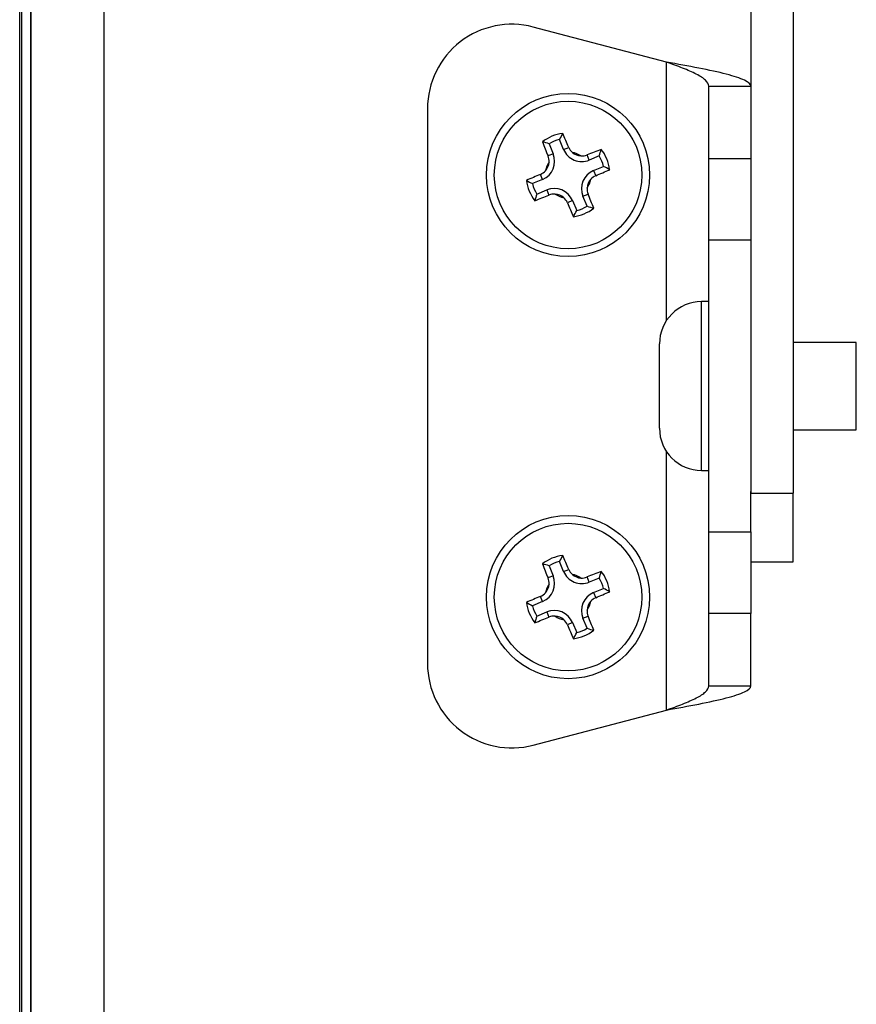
# Model space of a CAD drawing. Header units: inches. Extents: x 0 to 77643, y -44170 to 0.
# Tile 170 of 256: x 75359.65 to 75365.6, y -39694.23 to -39687.24. Entities that reach past the tile are written whole.
import ezdxf

# ---------------------------------------------------------------- set-up
doc = ezdxf.new("R2010")
doc.units = ezdxf.units.IN
doc.header["$MEASUREMENT"] = 0
doc.layers.add('FAKRO LOFT LADDERS', color=7, linetype='Continuous')

msp = doc.modelspace()

# ---------------------------------------------------------------- linework, layer by layer
at = {"layer": 'FAKRO LOFT LADDERS', "color": 7, "linetype": 'Continuous'}
for p, q in [((75359.65407, -39751.73961), (75359.65407, -39633.83961)), ((75359.66946, -39751.72423), (75359.66946, -39633.855)), ((75359.73446, -39751.65923), (75359.73446, -39633.92)), ((75359.73446, -39633.92), (75359.73446, -39751.65923)), ((75360.25407, -39751.13961), (75360.25407, -39634.43961)), ((75364.85407, -39661.63127), (75364.85407, -39690.60006)), ((75365.15407, -39661.63127), (75365.15407, -39690.60006)), ((75364.25407, -39687.53651), (75363.30662, -39687.28744)), ((75364.25407, -39689.37378), (75364.25407, -39687.53651)), ((75364.55407, -39687.70871), (75364.85407, -39687.70871)), ((75364.55407, -39688.22199), (75364.55407, -39687.70871)), ((75362.55407, -39687.86773), (75362.55407, -39691.8115)), ((75363.52206, -39688.15783), (75363.49265, -39688.08691)), ((75363.41864, -39688.1176), (75363.44805, -39688.18852)), ((75363.52206, -39688.15783), (75363.5587, -39688.14263)), ((75363.44805, -39688.18852), (75363.41141, -39688.20371)), ((75363.70493, -39688.23349), (75363.68973, -39688.19685)), ((75363.77599, -39688.20402), (75363.70493, -39688.23349)), ((75364.55407, -39688.80227), (75364.55407, -39688.22199)), ((75364.55407, -39688.22199), (75364.85407, -39688.22199)), ((75363.73562, -39688.3075), (75363.80673, -39688.27801)), ((75363.37239, -39688.37139), (75363.35719, -39688.33475)), ((75363.73562, -39688.3075), (75363.75081, -39688.34414)), ((75363.37239, -39688.37139), (75363.30133, -39688.40085)), ((75363.33196, -39688.47489), (75363.40308, -39688.4454)), ((75363.40308, -39688.4454), (75363.41827, -39688.48204)), ((75363.65996, -39688.49037), (75363.6966, -39688.47517)), ((75363.68951, -39688.56163), (75363.65996, -39688.49037)), ((75363.58595, -39688.52106), (75363.5493, -39688.53625)), ((75363.58595, -39688.52106), (75363.6155, -39688.59232)), ((75364.55407, -39690.87696), (75364.55407, -39688.80227)), ((75364.85407, -39688.80227), (75364.55407, -39688.80227)), ((75364.50407, -39690.43961), (75364.50407, -39689.23961)), ((75364.55407, -39689.23961), (75364.50407, -39689.23961)), ((75364.20407, -39690.13961), (75364.20407, -39689.53961)), ((75365.60407, -39689.52961), (75365.15407, -39689.52961)), ((75365.60407, -39690.14961), (75365.60407, -39689.52961)), ((75365.15407, -39690.14961), (75365.60407, -39690.14961)), ((75364.25407, -39692.14272), (75364.25407, -39690.30545)), ((75364.50407, -39690.43961), (75364.55407, -39690.43961)), ((75364.85407, -39690.87696), (75364.85407, -39690.58976)), ((75364.85407, -39690.60006), (75365.15407, -39690.60006)), ((75365.15407, -39691.08961), (75365.15407, -39690.60006)), ((75364.55407, -39690.87696), (75364.85407, -39690.87696)), ((75364.55407, -39691.45724), (75364.55407, -39690.87696)), ((75364.85407, -39690.87696), (75364.85407, -39691.45724)), ((75363.52206, -39691.15783), (75363.49265, -39691.08691)), ((75364.85407, -39691.08961), (75365.15407, -39691.08961)), ((75363.41864, -39691.1176), (75363.44805, -39691.18852)), ((75363.52206, -39691.15783), (75363.5587, -39691.14263)), ((75363.44805, -39691.18852), (75363.41141, -39691.20371)), ((75363.70493, -39691.23349), (75363.68973, -39691.19685)), ((75363.77599, -39691.20402), (75363.70493, -39691.23349)), ((75363.73562, -39691.3075), (75363.80673, -39691.27801)), ((75363.73562, -39691.3075), (75363.75081, -39691.34414)), ((75363.37239, -39691.37139), (75363.30133, -39691.40085)), ((75363.37239, -39691.37139), (75363.35719, -39691.33475)), ((75363.33196, -39691.47489), (75363.40308, -39691.4454)), ((75363.40308, -39691.4454), (75363.41827, -39691.48204)), ((75363.65996, -39691.49037), (75363.6966, -39691.47517)), ((75363.68951, -39691.56163), (75363.65996, -39691.49037)), ((75364.55407, -39691.97052), (75364.55407, -39691.45724)), ((75364.85407, -39691.45724), (75364.55407, -39691.45724)), ((75364.85407, -39691.97052), (75364.85407, -39691.45724)), ((75363.58595, -39691.52106), (75363.5493, -39691.53625)), ((75363.58595, -39691.52106), (75363.6155, -39691.59232)), ((75364.55407, -39691.97052), (75364.85407, -39691.97052)), ((75363.30662, -39692.39178), (75364.25407, -39692.14272))]:
    msp.add_line(p, q, dxfattribs=at)
for centre, radius in [((75363.55407, -39688.33961), 0.58), ((75363.55407, -39688.33961), 0.52437), ((75363.55407, -39691.33961), 0.58), ((75363.55407, -39691.33961), 0.52437)]:
    msp.add_circle(centre, radius, dxfattribs=at)
for centre, radius, start, end in [((75363.15407, -39687.86773), 0.6, 75.271266, 180), ((75363.55407, -39688.33961), 0.29831, 97.302883, 127.742464), ((75363.55407, -39688.33961), 0.26006, 103.661397, 121.383951), ((75364.2805, -39688.48762), 0.8839, 149.853983, 153.04177), ((75352.29387, -39692.92939), 12.23966, 23.022062, 23.526105), ((75374.75796, -39683.61404), 12.23966, 201.519242, 202.023285), ((75363.14555, -39688.95826), 0.8839, 72.003577, 75.191364), ((75363.65132, -39688.10422), 0.13994, 202.522674, 292.522674), ((75363.65195, -39688.10302), 0.10131, 203.018326, 228.331785), ((75368.28068, -39699.54615), 12.24269, 111.519448, 112.023999), ((75362.93488, -39687.93112), 0.88428, 342.024261, 345.209807), ((75363.55407, -39688.33961), 0.29831, 7.339857, 37.779445), ((75363.31878, -39688.24212), 0.13994, 292.522674, 22.522674), ((75363.3172, -39688.24176), 0.1016, 356.749202, 21.991382), ((75363.55407, -39688.33961), 0.16378, 55.843115, 79.261335), ((75363.65132, -39688.10422), 0.1, 228.138459, 266.965991), ((75363.65169, -39688.10265), 0.10159, 266.807333, 291.99299), ((75363.55407, -39688.33961), 0.26006, 13.702817, 31.425376), ((75363.55407, -39688.33961), 0.16378, 145.784013, 169.202232), ((75363.31878, -39688.24212), 0.1, 318.079357, 356.906888), ((75363.40648, -39689.06567), 0.88352, 59.872422, 63.062452), ((75368.14499, -39699.60242), 12.24269, 113.021348, 113.525899), ((75363.31758, -39688.2415), 0.10131, 293.017655, 318.272716), ((75363.78922, -39688.43676), 0.13994, 112.522674, 202.522674), ((75363.79043, -39688.43739), 0.10131, 113.017528, 138.051366), ((75358.96468, -39677.08025), 12.23856, 293.021088, 293.526283), ((75363.55407, -39688.33961), 0.29831, 187.265903, 217.70549), ((75363.70249, -39687.61281), 0.88428, 239.83554, 243.021087), ((75363.55407, -39688.33961), 0.26006, 193.619971, 211.34253), ((75363.45668, -39688.57466), 0.13994, 22.522674, 112.522674), ((75363.79076, -39688.43713), 0.10155, 177.083187, 201.998415), ((75363.55407, -39688.33961), 0.16378, 325.676671, 349.427839), ((75363.78922, -39688.43676), 0.1, 137.855249, 177.249262), ((75364.17216, -39688.74816), 0.88352, 161.982896, 165.172925), ((75358.82882, -39677.13659), 12.23856, 291.519064, 292.024259), ((75363.45631, -39688.57621), 0.10156, 87.025022, 111.996779), ((75363.55407, -39688.33961), 0.16378, 235.617508, 259.368676), ((75363.45668, -39688.57466), 0.1, 47.796085, 87.190099), ((75363.45606, -39688.57587), 0.10131, 23.016856, 47.992236), ((75352.3484, -39693.0659), 12.24158, 21.51927, 22.024973), ((75374.81604, -39683.74908), 12.24158, 203.020374, 203.526077), ((75363.55407, -39688.33961), 0.29831, 277.302883, 307.742464), ((75363.55407, -39688.33961), 0.26006, 283.661397, 301.383951), ((75363.96259, -39687.72097), 0.8839, 252.003577, 255.191364), ((75362.82764, -39688.19161), 0.8839, 329.853983, 333.04177), ((75364.50407, -39689.53961), 0.3, 90, 180), ((75364.50407, -39690.13961), 0.3, 180, 270), ((75363.55407, -39691.33961), 0.29831, 97.302883, 127.742464), ((75363.55407, -39691.33961), 0.26006, 103.661397, 121.383951), ((75364.2805, -39691.48762), 0.8839, 149.853983, 153.04177), ((75352.29387, -39695.92939), 12.23966, 23.022062, 23.526105), ((75374.75796, -39686.61404), 12.23966, 201.519242, 202.023285), ((75363.14555, -39691.95826), 0.8839, 72.003577, 75.191364), ((75363.65132, -39691.10422), 0.13994, 202.522674, 292.522674), ((75363.65195, -39691.10302), 0.10131, 203.018326, 228.331785), ((75368.28068, -39702.54615), 12.24269, 111.519448, 112.023999), ((75362.93488, -39690.93112), 0.88428, 342.024261, 345.209807), ((75363.55407, -39691.33961), 0.29831, 7.339857, 37.779445), ((75363.31878, -39691.24212), 0.13994, 292.522674, 22.522674), ((75363.3172, -39691.24176), 0.1016, 356.749202, 21.991382), ((75363.55407, -39691.33961), 0.16378, 55.843115, 79.261335), ((75363.65132, -39691.10422), 0.1, 228.138459, 266.965991), ((75363.65169, -39691.10265), 0.10159, 266.807333, 291.99299), ((75363.55407, -39691.33961), 0.26006, 13.702817, 31.425376), ((75363.55407, -39691.33961), 0.16378, 145.784013, 169.202232), ((75363.31878, -39691.24212), 0.1, 318.079357, 356.906888), ((75363.78922, -39691.43676), 0.13994, 112.522674, 202.522674), ((75358.96468, -39680.08025), 12.23856, 293.021088, 293.526283), ((75363.40648, -39692.06567), 0.88352, 59.872422, 63.062452), ((75368.14499, -39702.60242), 12.24269, 113.021348, 113.525899), ((75363.55407, -39691.33961), 0.29831, 187.265903, 217.70549), ((75363.70249, -39690.61281), 0.88428, 239.83554, 243.021087), ((75363.31758, -39691.2415), 0.10131, 293.017655, 318.272716), ((75363.55407, -39691.33961), 0.16378, 325.676671, 349.427839), ((75363.78922, -39691.43676), 0.1, 137.855249, 177.249262), ((75363.79043, -39691.43739), 0.10131, 113.017528, 138.051366), ((75363.55407, -39691.33961), 0.26006, 193.619971, 211.34253), ((75363.45668, -39691.57466), 0.13994, 22.522674, 112.522674), ((75363.79076, -39691.43713), 0.10155, 177.083187, 201.998415), ((75364.17216, -39691.74816), 0.88352, 161.982896, 165.172925), ((75358.82882, -39680.13659), 12.23856, 291.519064, 292.024259), ((75363.45631, -39691.57621), 0.10156, 87.025022, 111.996779), ((75363.55407, -39691.33961), 0.16378, 235.617508, 259.368676), ((75363.45668, -39691.57466), 0.1, 47.796085, 87.190099), ((75363.45606, -39691.57587), 0.10131, 23.016856, 47.992236), ((75352.3484, -39696.0659), 12.24158, 21.51927, 22.024973), ((75374.81604, -39686.74908), 12.24158, 203.020374, 203.526077), ((75363.55407, -39691.33961), 0.29831, 277.302883, 307.742464), ((75363.55407, -39691.33961), 0.26006, 283.661397, 301.383951), ((75363.96259, -39690.72097), 0.8839, 252.003577, 255.191364), ((75362.82764, -39691.19161), 0.8839, 329.853983, 333.04177), ((75363.15407, -39691.8115), 0.6, 180, 284.728734)]:
    msp.add_arc(centre, radius, start, end, dxfattribs=at)
for points in [[(75364.85407, -39687.70871), (75364.85407, -39687.69435), (75364.83846, -39687.68001), (75364.77835, -39687.65131), (75364.73387, -39687.63696), (75364.6228, -39687.60826), (75364.55625, -39687.59391), (75364.41112, -39687.56521), (75364.33263, -39687.55086), (75364.25407, -39687.53651)], [(75364.55407, -39687.70871), (75364.55407, -39687.69436), (75364.54627, -39687.68001), (75364.51621, -39687.65131), (75364.49397, -39687.63696), (75364.43844, -39687.60826), (75364.40516, -39687.59391), (75364.3326, -39687.56521), (75364.29334, -39687.55086), (75364.25407, -39687.53651)], [(75364.25407, -39692.14272), (75364.33263, -39692.12836), (75364.41112, -39692.11402), (75364.55625, -39692.08532), (75364.6228, -39692.07097), (75364.73387, -39692.04227), (75364.77835, -39692.02792), (75364.83846, -39691.99922), (75364.85407, -39691.98488), (75364.85407, -39691.97052)], [(75364.25407, -39692.14272), (75364.29334, -39692.12837), (75364.3326, -39692.11402), (75364.40516, -39692.08532), (75364.43844, -39692.07097), (75364.49397, -39692.04227), (75364.51621, -39692.02792), (75364.54627, -39691.99922), (75364.55407, -39691.98487), (75364.55407, -39691.97052)]]:
    msp.add_open_spline(points, degree=3, knots=[0, 0, 0, 0, 0.25, 0.25, 0.5, 0.5, 0.75, 0.75, 1, 1, 1, 1], dxfattribs=at)

doc.saveas('drawing.dxf')
